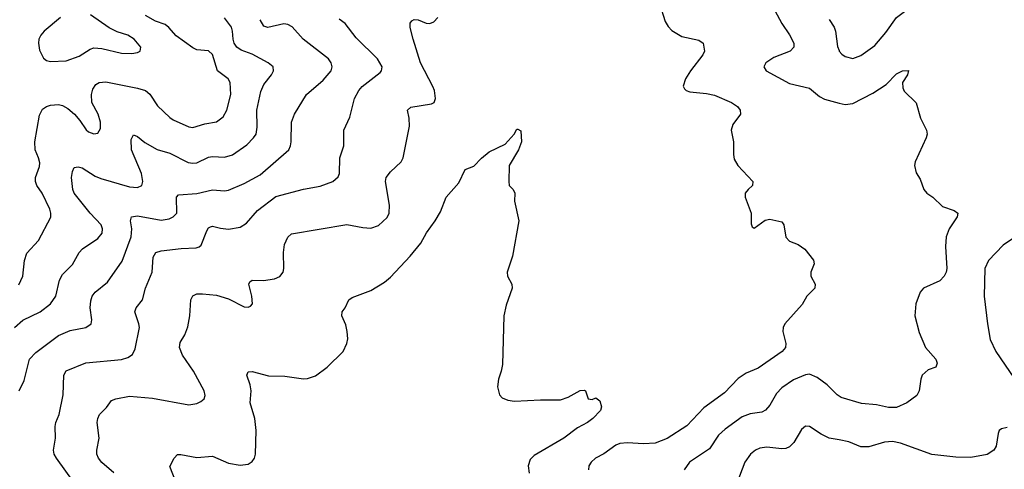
# Model space of a CAD drawing. Header units: inches. Extents: x 990586 to 1117858, y 769490 to 892071.
# Tile 181 of 248: x 1075854 to 1080836, y 845193 to 847469. Entities that reach past the tile are written whole.
import ezdxf

# ---------------------------------------------------------------- set-up
doc = ezdxf.new("R2010")
doc.units = ezdxf.units.IN
doc.header["$MEASUREMENT"] = 0
doc.layers.add('B0874', color=7, linetype='Continuous')
doc.layers.add('B0884', color=7, linetype='Continuous')

msp = doc.modelspace()

# ---------------------------------------------------------------- linework, layer by layer
at = {"layer": 'B0874', "color": 6}
for points, elevation in [([(1079090.6, 847550.6), (1079119.9, 847459.9), (1079134.9, 847434.9), (1079154.6, 847414.6), (1079204.2, 847384.2), (1079290, 847365), (1079313.1, 847350), (1079318.9, 847310), (1079311.4, 847290), (1079248.3, 847210), (1079222.7, 847170), (1079211.7, 847131.7), (1079218.2, 847118.2), (1079226.7, 847110), (1079244.3, 847104.3), (1079330, 847095.6), (1079370, 847086.9), (1079455.6, 847050), (1079486.7, 847030), (1079500.2, 847010), (1079501.2, 846990), (1079461.9, 846938.1), (1079454.8, 846910), (1079465.4, 846850), (1079465.8, 846785.8), (1079470, 846763), (1079488.2, 846730), (1079563.6, 846650), (1079562.6, 846630), (1079539.6, 846610), (1079525.5, 846590), (1079525.5, 846570), (1079555.6, 846490), (1079554.9, 846434.9), (1079560.7, 846420.7), (1079570, 846413.4), (1079626.3, 846453.7), (1079650, 846459.6), (1079710, 846445.7), (1079721.3, 846430), (1079730, 846368.7), (1079750, 846347.1), (1079792.2, 846330), (1079826.5, 846306.5), (1079871.4, 846251.4), (1079873.5, 846233.5), (1079856.3, 846190), (1079857.4, 846170), (1079878.8, 846130), (1079877, 846110), (1079836.1, 846070), (1079813.3, 846026.7), (1079725.8, 845930), (1079716.8, 845910), (1079714.6, 845890), (1079730.8, 845830), (1079728.9, 845810), (1079712.6, 845790), (1079590, 845705.4), (1079530, 845679.8), (1079490, 845652.4), (1079419.5, 845580.5), (1079315.9, 845504.1), (1079230, 845413.5), (1079130, 845348.6), (1079070, 845325.7), (1079010, 845321.3), (1078930, 845326.7), (1078890, 845323.6), (1078870, 845315.3), (1078810, 845271.9), (1078768.3, 845250), (1078745.9, 845230), (1078734.3, 845210), (1078731.4, 845190)], 2900), ([(1076060.9, 847479.1), (1075977.7, 847410), (1075960.9, 847390), (1075951.7, 847370), (1075949.4, 847350), (1075954.4, 847314.4), (1075974, 847274), (1075990, 847261.6), (1076010, 847256.9), (1076090, 847259.9), (1076155.8, 847284.2), (1076210, 847319.8), (1076230, 847325.9), (1076270, 847323.4), (1076370, 847299.8), (1076422.2, 847297.8), (1076450, 847302.8), (1076464.2, 847310), (1076467.4, 847330), (1076432.9, 847370), (1076401.3, 847390), (1076347.6, 847407.6), (1076306.8, 847426.8), (1076212.6, 847492.6)], 3400), ([(1079674.3, 847514.3), (1079709.8, 847450), (1079750, 847391.3), (1079770.3, 847350), (1079770.4, 847330), (1079752.5, 847310), (1079670, 847277.1), (1079628.7, 847250), (1079618.6, 847230), (1079631.3, 847210), (1079750, 847146), (1079850, 847121.3), (1079900.4, 847080.4), (1079926.6, 847066.6), (1080000, 847046.8)], 3000), ([(1075827.3, 845910), (1075870, 845947.1), (1075956.9, 845990), (1076010, 846030.8), (1076037.2, 846070), (1076055.5, 846150), (1076070, 846178.5), (1076121.6, 846230), (1076155.5, 846290), (1076171.3, 846308.7), (1076250, 846361.6), (1076271.3, 846388.7), (1076273.5, 846410), (1076266.4, 846430), (1076210.2, 846490), (1076129.8, 846590), (1076123.5, 846610), (1076116.8, 846670), (1076120.5, 846699.5), (1076130, 846721.1), (1076150, 846724.1), (1076170, 846718), (1076236.7, 846676.7), (1076264.9, 846664.9), (1076410, 846622.5), (1076450, 846618.8), (1076471.3, 846628.7), (1076476.4, 846650), (1076469.8, 846690), (1076420.5, 846810), (1076418.1, 846861.9), (1076430, 846885.5), (1076450, 846877.7), (1076487.3, 846847.3), (1076550, 846811.1), (1076613.5, 846793.5), (1076706.6, 846746.6), (1076730, 846741.6), (1076750, 846744.6), (1076810, 846773.2), (1076830, 846776), (1076890, 846772), (1076930, 846784.9), (1077004.1, 846835.9), (1077037.8, 846870), (1077050.4, 846890), (1077056.2, 846923.8), (1077053.7, 847010), (1077074.8, 847105.2), (1077090, 847141.2), (1077127.4, 847190), (1077137.6, 847210), (1077136.1, 847230), (1077112, 847250), (1077030, 847293.9), (1076974.3, 847314.3), (1076953.5, 847330), (1076940.1, 847350), (1076934.1, 847370), (1076931.5, 847410), (1076925.4, 847430), (1076890, 847477.3)], 3200), ([(1075850, 846127.5), (1075870.3, 846170), (1075879, 846250), (1075890, 846286.4), (1075949.7, 846350.3), (1076011.2, 846468.8), (1076011.6, 846490), (1076006.1, 846510), (1075968.2, 846590), (1075941, 846630), (1075933.3, 846650), (1075934.1, 846670), (1075954.4, 846725.6), (1075955.7, 846744.3), (1075949.8, 846770), (1075932.4, 846810), (1075930.4, 846850), (1075954.2, 846985.8), (1075970, 847015.7), (1075990, 847029.8), (1076010, 847035.8), (1076050, 847039.6), (1076070, 847034.9), (1076098.4, 847018.4), (1076130.8, 846990.8), (1076158.5, 846958.5), (1076190, 846910.4), (1076201.4, 846901.4), (1076230, 846890.1), (1076250, 846895.1), (1076262.5, 846917.5), (1076263.7, 846950), (1076251.4, 846990), (1076219.7, 847050), (1076216.9, 847090), (1076223.4, 847116.6), (1076240, 847140), (1076256.3, 847150), (1076290, 847154.9), (1076450, 847122.6), (1076490, 847109.4), (1076511.8, 847091.8), (1076552, 847032), (1076613.9, 846973.9), (1076630, 846961.9), (1076710, 846926.2), (1076730, 846923.6), (1076790, 846941.1), (1076850, 846952.2), (1076882.8, 846977.2), (1076902.8, 847010), (1076922.6, 847090), (1076919.5, 847150), (1076909.2, 847170), (1076854.3, 847210), (1076830, 847292.5), (1076810, 847310.9), (1076750, 847316.5), (1076730, 847325.4), (1076646.4, 847386.4), (1076609.5, 847429.5), (1076590, 847443.6), (1076541.1, 847461.1), (1076490.2, 847490.2)], 3300), ([(1075850.6, 845590), (1075877.1, 845642.9), (1075904.3, 845750), (1075935.3, 845784.7), (1076049.9, 845870), (1076110, 845895.4), (1076188.7, 845911.3), (1076216, 845930), (1076219.6, 845950), (1076210.2, 846010), (1076213.6, 846046.4), (1076220.9, 846070), (1076235.9, 846090), (1076299.1, 846140.9), (1076373, 846247), (1076418.9, 846370), (1076421.7, 846410), (1076414.2, 846450), (1076419.9, 846470), (1076450, 846475.6), (1076570, 846454.2), (1076610, 846459.9), (1076630.9, 846470), (1076649, 846490), (1076647.2, 846570), (1076657.4, 846582.6), (1076750, 846589), (1076830, 846607.3), (1076890, 846602.7), (1076910, 846606), (1076990, 846639), (1077070, 846683.6), (1077215.4, 846810), (1077225, 846830), (1077227.7, 846850), (1077228.8, 846950), (1077244.1, 846990), (1077305.9, 847090), (1077390, 847162), (1077429.4, 847210), (1077435.7, 847230), (1077430.7, 847250), (1077415.8, 847270), (1077288.5, 847370), (1077233.2, 847433.2), (1077210, 847444.8), (1077190, 847447.3), (1077110, 847429), (1077090, 847436.4), (1077070, 847468.7)], 3100), ([(1076126.6, 845130), (1076039.7, 845250), (1076028.7, 845270), (1076024.9, 845290), (1076034.4, 845350), (1076033.4, 845410), (1076037.2, 845430), (1076054.4, 845470), (1076073.2, 845570), (1076078.1, 845670), (1076090, 845691), (1076188.3, 845731.7), (1076370, 845748.3), (1076401.4, 845758.6), (1076425.3, 845774.7), (1076438, 845802), (1076459.8, 845910), (1076457.6, 845930), (1076437.2, 845990), (1076443.4, 846010), (1076475.2, 846050), (1076490.2, 846110), (1076523.6, 846190), (1076530, 846266.5), (1076543.1, 846290), (1076570, 846298.5), (1076670.6, 846310.6), (1076746.3, 846313.7), (1076761.6, 846318.4), (1076772.3, 846327.7), (1076800.6, 846399.4), (1076810, 846414.9), (1076820, 846420), (1076830, 846423.9), (1076870, 846413), (1076910, 846408.5), (1076970, 846418.5), (1077001.4, 846438.6), (1077057.4, 846502.6), (1077150, 846573.4), (1077290, 846611.1), (1077374.5, 846625.5), (1077438.1, 846650), (1077466.2, 846673.8), (1077472.5, 846690), (1077473.7, 846770), (1077493.5, 846830), (1077494.6, 846910), (1077524.8, 846975.2), (1077547.7, 847070), (1077570, 847110), (1077587.3, 847130), (1077678.4, 847201.6), (1077685.2, 847210), (1077687.3, 847230), (1077663.9, 847270), (1077556.1, 847376.1), (1077501.3, 847450), (1077470, 847471.6)], 3000), ([(1076330, 845175.9), (1076270, 845227.5), (1076253.3, 845250), (1076245.2, 845270), (1076243.7, 845290), (1076255.6, 845350), (1076246, 845430), (1076248.7, 845450), (1076258.4, 845470), (1076293.7, 845506.3), (1076319.2, 845540.8), (1076339.8, 845550), (1076410, 845563.2), (1076526.8, 845553.2), (1076710, 845518.7), (1076750, 845525.3), (1076770, 845536.7), (1076786.7, 845550), (1076793.3, 845566.7), (1076787.3, 845590), (1076733.9, 845690), (1076677.6, 845770), (1076662.5, 845810), (1076665.5, 845834.5), (1076690, 845873.3), (1076705.5, 845914.5), (1076715.4, 845970), (1076720.2, 846050), (1076730, 846071.7), (1076750, 846080.6), (1076778.4, 846081.6), (1076850, 846074.4), (1076910, 846056.1), (1076990, 846015), (1077010, 846013.1), (1077021.9, 846018.1), (1077031.5, 846030), (1077028.3, 846070), (1077012.9, 846130), (1077018.1, 846141.9), (1077029.6, 846150.4), (1077088.4, 846148.4), (1077143.7, 846156.3), (1077171.1, 846168.9), (1077186.4, 846190), (1077191.3, 846210), (1077189.6, 846290), (1077193.7, 846330), (1077210, 846367.8), (1077230, 846384.4), (1077510, 846432.4), (1077590, 846416.3), (1077630, 846413.7), (1077670, 846427.5), (1077713.3, 846466.7), (1077723.4, 846490), (1077725.9, 846530), (1077705.1, 846650), (1077708.3, 846670), (1077730, 846699.2), (1077784.5, 846750), (1077794.3, 846770), (1077825.9, 846930), (1077824.4, 846970), (1077816.3, 847010), (1077833.9, 847026.1), (1077938.1, 847041.9), (1077951.8, 847050), (1077958.7, 847070), (1077953.5, 847110), (1077945, 847130), (1077881.5, 847250), (1077845, 847370), (1077830.4, 847429.6), (1077829.5, 847450.5), (1077837.7, 847462.3), (1077850.6, 847469.4), (1077870, 847467.9), (1077910, 847451.8), (1077929.4, 847449.4), (1077950, 847457.7), (1077970, 847479.9)], 2900), ([(1079950, 847470), (1079974.8, 847430), (1079981.6, 847410), (1079992.6, 847332.6), (1080000, 847312.8)], 3100), ([(1076659.3, 845090), (1076613.1, 845206.9), (1076634.9, 845250), (1076652.5, 845267.5), (1076670, 845268), (1076750, 845252.6), (1076830, 845259.5), (1076910, 845224.4), (1076970, 845213.4), (1077010, 845218.8), (1077030, 845232), (1077042.1, 845250), (1077047.6, 845270), (1077050.1, 845390), (1077044.3, 845450), (1077019.6, 845530), (1077024.5, 845590), (1077020.4, 845620.4), (1077003.6, 845670), (1077010, 845686.5), (1077030, 845687.3), (1077113.6, 845666.4), (1077195, 845665), (1077290, 845651.3), (1077310, 845652.7), (1077350, 845666.4), (1077410, 845710.4), (1077490, 845789.7), (1077510, 845830), (1077514, 845854), (1077511.3, 845891.3), (1077504.1, 845924.1), (1077484.3, 845970), (1077486.5, 845990), (1077501.1, 846010), (1077519.4, 846050), (1077536.7, 846063.3), (1077630, 846098.1), (1077699.2, 846140.8), (1077730, 846166), (1077830, 846271.1), (1077883, 846337), (1077911.8, 846390), (1077956.5, 846450), (1077983.3, 846496.7), (1078011.8, 846570), (1078076.6, 846643.4), (1078107.4, 846710), (1078152.5, 846727.5), (1078190, 846768.5), (1078230, 846799.6), (1078310, 846838.4), (1078356.8, 846890), (1078370, 846914), (1078374, 846914), (1078390, 846906), (1078392.7, 846850), (1078378.3, 846810), (1078330.2, 846730), (1078328.9, 846650), (1078330.4, 846630), (1078350.4, 846610), (1078359.5, 846590), (1078356.9, 846550), (1078379, 846450), (1078348, 846272), (1078320.7, 846190), (1078323.1, 846170), (1078344.6, 846130), (1078346, 846110), (1078315.5, 846024.5), (1078303.5, 845970), (1078296.9, 845723.1), (1078291, 845690), (1078276, 845650), (1078271.9, 845610), (1078282.3, 845570), (1078295.4, 845555.4), (1078323.6, 845543.6), (1078357.4, 845537.4), (1078490, 845544.6), (1078590, 845544.4), (1078630, 845558.3), (1078690, 845591.2), (1078710, 845594), (1078717.6, 845590), (1078730.5, 845550.5), (1078750, 845546.4), (1078770, 845555.3), (1078790, 845538.8), (1078797.4, 845510), (1078793.3, 845490), (1078753.6, 845450), (1078727.6, 845430), (1078676.9, 845403.1), (1078608.1, 845350), (1078456.7, 845263.3), (1078437.2, 845242.8), (1078426.5, 845210), (1078432.7, 845172.7)], 2800), ([(1080000, 845562.6), (1079990, 845569.4), (1079940.6, 845620.6), (1079890, 845656.9), (1079850, 845674.2), (1079830, 845671.8), (1079770, 845646.3), (1079710, 845606), (1079683.1, 845576.9), (1079650, 845518.3), (1079627.6, 845492.4), (1079610, 845482.3), (1079550, 845473.1), (1079510, 845458), (1079424.2, 845395.8), (1079390, 845365.7), (1079343.8, 845296.2), (1079242.6, 845230), (1079215.4, 845190)], 3000), ([(1080000, 845341.5), (1079950, 845351.3), (1079910, 845370.9), (1079850, 845409.6), (1079830, 845411.2), (1079810, 845394.1), (1079771.6, 845328.4), (1079750, 845306.5), (1079730, 845298), (1079710, 845296.5), (1079634.2, 845305.8), (1079599.7, 845300.3), (1079577.6, 845290), (1079552.1, 845270), (1079523.5, 845230), (1079477.4, 845110)], 3100)]:
    msp.add_lwpolyline(points, dxfattribs=dict(at, elevation=elevation))
at = {"layer": 'B0884', "color": 6}
for points, elevation in [([(1080000, 847312.8), (1080001, 847310), (1080013.5, 847293.5), (1080030, 847282.2), (1080070, 847272.7), (1080110, 847286.9), (1080181.3, 847338.7), (1080236, 847404), (1080290, 847479.6), (1080330.3, 847510), (1080390, 847539.8), (1080470, 847551.5), (1080492.9, 847567.1), (1080530, 847605.6), (1080570.6, 847629.4), (1080650, 847687.9), (1080784.4, 847735.6), (1080830, 847758.6), (1080910, 847813.2)], 3100), ([(1080000, 847046.8), (1080030, 847038.6), (1080070, 847045), (1080170, 847096.6), (1080239.1, 847140.9), (1080290, 847194.5), (1080321.7, 847210), (1080350.9, 847210.9), (1080347, 847190), (1080321.5, 847150), (1080322.9, 847122.9), (1080330, 847106.2), (1080390, 847048.5), (1080412.8, 846970), (1080441.6, 846910), (1080445.1, 846890), (1080441.2, 846870), (1080384.6, 846750), (1080382.2, 846730), (1080390, 846693.4), (1080410, 846661.3), (1080428.5, 846610), (1080443.9, 846590), (1080474, 846570), (1080523.4, 846523.4), (1080582.3, 846502.3), (1080600.9, 846490), (1080598.3, 846470), (1080556.4, 846410), (1080542.6, 846370), (1080539, 846321), (1080545.7, 846210), (1080542.2, 846190), (1080532.4, 846170), (1080510, 846146.3), (1080428, 846110), (1080411.1, 846089), (1080387.8, 846030), (1080382.8, 845970), (1080404.8, 845884.8), (1080437.7, 845810), (1080490.1, 845750), (1080496, 845730), (1080490.4, 845709.6), (1080450, 845697.3), (1080421.2, 845670), (1080413.9, 845650), (1080405.5, 845590), (1080392.9, 845567.1), (1080342.2, 845530), (1080290, 845506.6), (1080250, 845505.6), (1080190, 845519.3), (1080113.9, 845526.1), (1080010, 845555.8), (1080000, 845562.6)], 3000), ([(1080999.7, 846440.3), (1080830, 846326.6), (1080756, 846250), (1080737.3, 846210), (1080734.9, 846070), (1080750.4, 845930), (1080765, 845850), (1080793.7, 845790), (1080956, 845550)], 3100), ([(1080850, 845404.3), (1080821.6, 845398.4), (1080810.4, 845389.6), (1080805, 845375), (1080795.1, 845310), (1080783.7, 845290), (1080750, 845268.4), (1080667.4, 845252.7), (1080590, 845255.2), (1080470, 845268.3), (1080310, 845324.7), (1080270, 845333.3), (1080230, 845330.3), (1080150, 845306.5), (1080110, 845307), (1080050, 845331.6), (1080000, 845341.5)], 3100)]:
    msp.add_lwpolyline(points, dxfattribs=dict(at, elevation=elevation))

doc.saveas('drawing.dxf')
